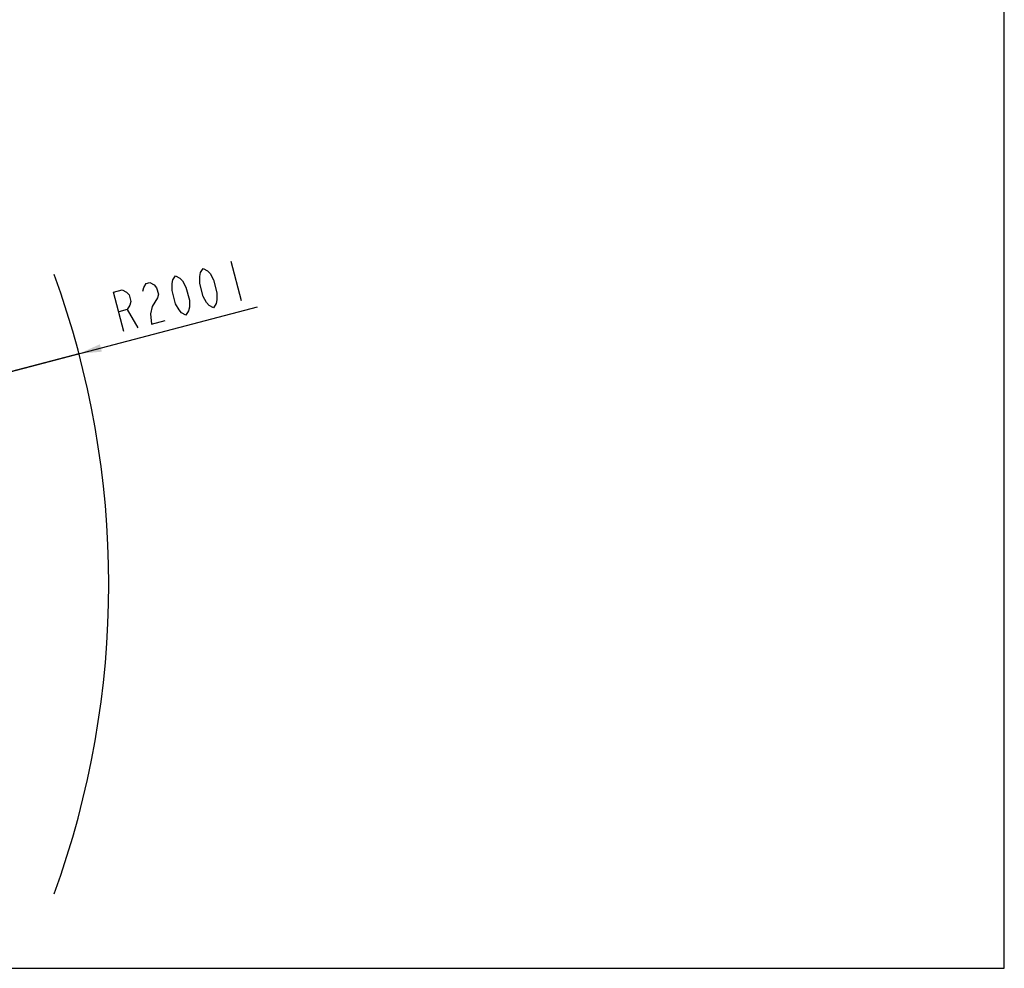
# Model space of a CAD drawing. Header units: millimetres. Extents: x 0 to 8410, y 0 to 5940.
# Tile 82 of 122: x 6235 to 8410, y 0 to 2096. Entities that reach past the tile are written whole.
import ezdxf

# ---------------------------------------------------------------- set-up
doc = ezdxf.new("R2010")
doc.units = ezdxf.units.MM
doc.header["$LTSCALE"] = 462.55
doc.layers.get('0').update_dxf_attribs({"linetype": 'CONTINUOUS'})
doc.layers.add('204101000016_DXF_DIMENSION', color=7, linetype='CONTINUOUS')
doc.layers.add('204101000016_DXF_FORMAT', color=7, linetype='CONTINUOUS')
doc.styles.get("Standard").update_dxf_attribs({"font": 'txt', "width": 0.7})
doc.dimstyles.new('DIMSTYLE_8', dxfattribs={"dimtxt": 90, "dimasz": 50, "dimexe": 1.5, "dimexo": 0, "dimtad": 1, "dimdec": 0, "dimdsep": 46, "dimtxsty": 'Standard', "dimblk": '_FILLED', "dimblk1": '_FILLED', "dimblk2": '_FILLED', "dimcen": 0.09, "dimclrt": 5, "dimazin": 2, "dimtfac": 1, "dimtdec": 0, "dimtofl": 0, "dimtmove": 0, "dimatfit": 3, "dimldrblk": '_FILLED', "dimfxl": 1, "dimtolj": 1, "dimarcsym": 0})

# ---------------------------------------------------------------- blocks, each defined once
blk = doc.blocks.new('_FILLED')
at = {"color": 0, "linetype": 'ByBlock'}
blk.add_solid([(0, 0), (-1, 0.17), (-1, -0.17)], dxfattribs=at)
blk = doc.blocks.new('*D29')
at = {"layer": '204101000016_DXF_DIMENSION', "color": 2, "linetype": 'Continuous'}
for p, q in [((4430.2, 848.7), (6760, 1461.5)), ((6365.7, 1357.8), (4430.2, 848.7)), ((6365.7, 1357.8), (6365.7, 1357.8))]:
    blk.add_line(p, q, dxfattribs=at)
at = {"layer": '204101000016_DXF_DIMENSION', "color": 2, "linetype": 'Continuous', "xscale": 50, "yscale": 50, "zscale": 50, "rotation": 194.7380830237}
blk.add_blockref('_FILLED', (6365.7, 1357.8), dxfattribs=at)

msp = doc.modelspace()

# ---------------------------------------------------------------- linework, layer by layer
at = {"color": 2, "linetype": 'Continuous'}
msp.add_arc((4430.23457, 848.67366), 2001.26657, 340, 20, dxfattribs=at)
at = {"layer": '204101000016_DXF_DIMENSION', "color": 5, "linetype": 'Continuous'}
for p, q in [((6700.93031, 1562.27821), (6723.82477, 1475.23889)), ((6472.47541, 1455.65525), (6495.34677, 1415.14055))]:
    msp.add_line(p, q, dxfattribs=at)
for points in [[(6662.89693, 1459.21259), (6653.37357, 1464.46268), (6647.6574, 1470.71423), (6640.03378, 1484.21917), (6632.40247, 1513.23224), (6632.39425, 1528.74048), (6634.29451, 1536.99534), (6640.00247, 1546.25191), (6649.52634, 1541.00195), (6655.242, 1534.75027), (6662.86613, 1521.24545), (6670.49745, 1492.23226), (6670.50515, 1476.72414), (6668.6054, 1468.46916), (6662.89693, 1459.21259)], [(6601.9696, 1443.18642), (6592.44573, 1448.43638), (6586.73007, 1454.68806), (6579.10645, 1468.193), (6571.47462, 1497.20606), (6571.46692, 1512.71431), (6573.36718, 1520.96917), (6579.07514, 1530.22573), (6588.59901, 1524.97577), (6594.31467, 1518.72409), (6601.93829, 1505.21915), (6609.57012, 1476.20609), (6609.57782, 1460.69797), (6607.67756, 1452.44299), (6601.9696, 1443.18642)], [(6506.73138, 1495.68642), (6508.63164, 1503.94128), (6514.3396, 1513.19785), (6521.95551, 1515.20115), (6531.47939, 1509.95119), (6537.19505, 1503.69951), (6541.01096, 1489.19298), (6539.1107, 1480.93812)], [(6464.8826, 1407.12747), (6441.98814, 1494.16678), (6461.02818, 1499.17498), (6470.55206, 1493.92501), (6476.26772, 1487.67334), (6480.08363, 1473.16681), (6478.18337, 1464.91182), (6472.47541, 1455.65525), (6453.43537, 1450.64706)], [(6539.1107, 1480.93812), (6527.69478, 1462.42499), (6523.89478, 1445.91515), (6525.81044, 1423.15364), (6556.2741, 1431.16672)]]:
    msp.add_lwpolyline(points, dxfattribs=at)
at = {"layer": '204101000016_DXF_FORMAT', "color": 7, "linetype": 'Continuous'}
for p, q in [((8410, 0), (8410, 5940)), ((0, 0), (8410, 0))]:
    msp.add_line(p, q, dxfattribs=at)

# ---------------------------------------------------------------- dimensions: what is measured, and where the dimension line sits
at = {"layer": '204101000016_DXF_DIMENSION', "color": 2, "linetype": 'Continuous'}
dim = msp.add_radius_dim(center=(4430.23457, 848.67366), mpoint=(6365.66592, 1357.76438), text='R<>', dimstyle='DIMSTYLE_8', override={"dimpost": '<>'}, dxfattribs=at)
dim.commit()
dim.dimension.update_dxf_attribs({"geometry": '*D29', "text_midpoint": (6449.65089, 1403.12092), "dimtype": 164})

doc.saveas('drawing.dxf')
